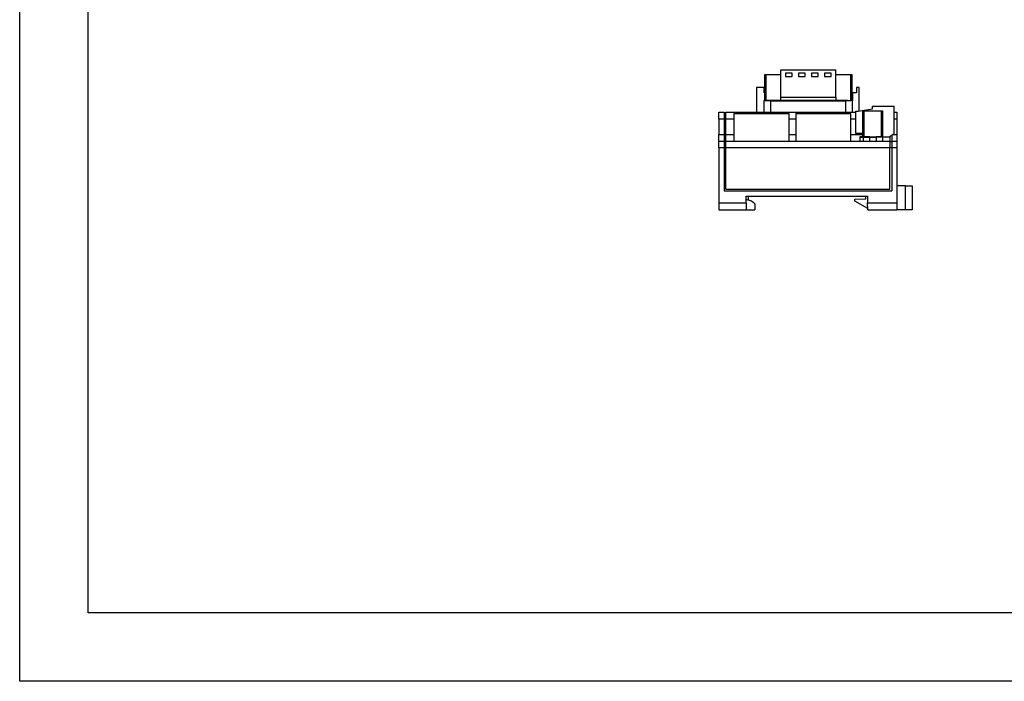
# Model space of a CAD drawing. Header units: millimetres. Extents: x 0 to 594, y 0 to 420.
# Tile 1 of 22: x 0 to 288, y 0 to 193. Entities that reach past the tile are written whole.
import ezdxf

# ---------------------------------------------------------------- set-up
doc = ezdxf.new("R2010")
doc.units = ezdxf.units.MM

msp = doc.modelspace()

# ---------------------------------------------------------------- linework, layer by layer
for p, q in [((222.4428, 178.6302), (238.4728, 178.6302)), ((222.4428, 170.6302), (222.4428, 178.6302)), ((238.4728, 170.6302), (238.4728, 178.6302)), ((217.7077, 169.6302), (217.7077, 177.2302)), ((217.7077, 177.2302), (218.0078, 177.2302)), ((218.0078, 177.2302), (218.0078, 169.6302)), ((218.0078, 177.2302), (222.4428, 177.2302)), ((225.7428, 177.6302), (223.7427, 177.6302)), ((223.7427, 177.6302), (223.7427, 176.6302)), ((223.7427, 176.6302), (225.7428, 176.6302)), ((225.7428, 176.6302), (225.7428, 177.6302)), ((229.5528, 177.6302), (227.5527, 177.6302)), ((227.5527, 177.6302), (227.5527, 176.6302)), ((227.5527, 176.6302), (229.5528, 176.6302)), ((229.5528, 176.6302), (229.5528, 177.6302)), ((233.3628, 177.6302), (231.3628, 177.6302)), ((231.3628, 177.6302), (231.3628, 176.6302)), ((231.3628, 176.6302), (233.3628, 176.6302)), ((233.3628, 176.6302), (233.3628, 177.6302)), ((237.1727, 177.6302), (235.1728, 177.6302)), ((235.1728, 177.6302), (235.1728, 176.6302)), ((235.1728, 176.6302), (237.1727, 176.6302)), ((237.1727, 176.6302), (237.1727, 177.6302)), ((238.4728, 177.2302), (242.9078, 177.2302)), ((242.9078, 169.6302), (242.9078, 177.2302)), ((242.9078, 177.2302), (243.2077, 177.2302)), ((243.2077, 177.2302), (243.2077, 169.6302)), ((215.3228, 173.4302), (215.3228, 166.2302)), ((217.5227, 173.4302), (215.3228, 173.4302)), ((217.5227, 171.9302), (217.5227, 173.4302)), ((244.5227, 173.4302), (244.5227, 171.9302)), ((245.3228, 173.4302), (244.5227, 173.4302)), ((245.3228, 166.5729), (245.3228, 173.4302)), ((217.7077, 171.9302), (217.5227, 171.9302)), ((222.4428, 170.6302), (238.4728, 170.6302)), ((222.4428, 169.6302), (222.4428, 170.6302)), ((238.4728, 170.6302), (238.4728, 169.6302)), ((243.3228, 171.9302), (243.3228, 169.5302)), ((244.5227, 171.9302), (243.3228, 171.9302)), ((219.5028, 169.5302), (217.5028, 169.5302)), ((217.5028, 169.5302), (217.5028, 166.2302)), ((218.0078, 169.6302), (217.7077, 169.6302)), ((218.0078, 169.6302), (222.4428, 169.6302)), ((219.5028, 169.5302), (219.5028, 169.6302)), ((222.4428, 169.6302), (219.5028, 169.6302)), ((219.5028, 169.5302), (241.3227, 169.5302)), ((219.5028, 166.2302), (219.5028, 169.5302)), ((238.4728, 169.6302), (222.4428, 169.6302)), ((241.9473, 169.6302), (238.4728, 169.6302)), ((238.4728, 169.6302), (242.9078, 169.6302)), ((241.3227, 169.5302), (241.3227, 166.2302)), ((243.2077, 169.6302), (242.9078, 169.6302)), ((243.2228, 169.6302), (243.2077, 169.6302)), ((243.2228, 169.6302), (243.2935, 169.6009)), ((243.2935, 169.6009), (243.3228, 169.5302)), ((243.3228, 166.2302), (243.3228, 169.5302)), ((245.0727, 166.5302), (249.1728, 167.2302)), ((249.1728, 167.2302), (249.1728, 168.0302)), ((249.1728, 168.0302), (255.5727, 168.0302)), ((255.5727, 160.0302), (255.5727, 168.0302)), ((204.3227, 166.2302), (205.8227, 166.2302)), ((204.3227, 164.2302), (204.3227, 166.2302)), ((205.8227, 164.2302), (204.3227, 164.2302)), ((204.3227, 164.2302), (204.3227, 159.7302)), ((205.8227, 166.2302), (205.8227, 164.2302)), ((205.8227, 166.0302), (206.3228, 166.0302)), ((205.8227, 164.2302), (205.8227, 159.7302)), ((205.8227, 164.2302), (206.3228, 164.2302)), ((206.3228, 166.2302), (244.3727, 166.2302)), ((206.3228, 164.2302), (206.3228, 166.2302)), ((206.3228, 159.7302), (206.3228, 164.2302)), ((208.8227, 164.2302), (206.3228, 164.2302)), ((208.8227, 165.6102), (208.8227, 165.8702)), ((208.8227, 157.7302), (208.8227, 165.6102)), ((209.0727, 165.87), (209.0727, 165.8702)), ((213.3727, 166.1302), (209.0827, 166.1302)), ((209.0827, 166.1302), (209.0827, 165.8702)), ((209.0827, 165.8702), (224.4628, 165.8702)), ((213.3727, 166.1302), (213.3727, 165.8802)), ((220.1728, 166.1302), (213.3727, 166.1302)), ((220.1728, 165.8802), (213.3727, 165.8802)), ((220.1728, 165.8802), (220.1728, 166.1302)), ((224.4628, 166.1302), (220.1728, 166.1302)), ((224.4628, 165.8702), (224.4628, 166.1302)), ((224.4728, 165.87), (224.4728, 165.8702)), ((224.7228, 165.8702), (224.7228, 165.6102)), ((224.7228, 165.6102), (224.7228, 157.7302)), ((226.9227, 164.2302), (224.7228, 164.2302)), ((226.9227, 165.6102), (226.9227, 165.8702)), ((226.9227, 157.7302), (226.9227, 165.6102)), ((227.1728, 165.87), (227.1728, 165.8702)), ((227.1828, 166.1302), (227.1828, 165.8702)), ((231.4728, 166.1302), (227.1828, 166.1302)), ((227.1828, 165.8702), (242.5627, 165.8702)), ((231.4728, 166.1302), (231.4728, 165.8802)), ((238.2727, 166.1302), (231.4728, 166.1302)), ((238.2727, 165.8802), (231.4728, 165.8802)), ((238.2727, 165.8802), (238.2727, 166.1302)), ((242.5627, 166.1302), (238.2727, 166.1302)), ((242.5627, 165.8702), (242.5627, 166.1302)), ((242.5727, 165.87), (242.5727, 165.8702)), ((242.8227, 165.8702), (242.8227, 165.6102)), ((242.8227, 165.6102), (242.8227, 157.7302)), ((244.3727, 164.2302), (242.8227, 164.2302)), ((244.3727, 160.0302), (244.3727, 166.5302)), ((244.3727, 166.5302), (245.0727, 166.5302)), ((246.3728, 159.0302), (246.3728, 166.6302)), ((246.3728, 166.6302), (246.6728, 166.6302)), ((246.6728, 166.6302), (246.6728, 159.0302)), ((246.6728, 166.6302), (251.8728, 166.6302)), ((251.8728, 159.0302), (251.8728, 166.6302)), ((251.8728, 166.6302), (252.1727, 166.6302)), ((252.1727, 166.6302), (252.1727, 159.0302)), ((255.5727, 166.2302), (256.3227, 166.2302)), ((256.3227, 164.2302), (255.5727, 164.2302)), ((256.3227, 166.2302), (256.3227, 164.2302)), ((256.3227, 164.2302), (256.3227, 159.7302)), ((204.3227, 159.7302), (205.8227, 159.7302)), ((204.3227, 157.7302), (204.3227, 159.7302)), ((205.8227, 159.7302), (205.8227, 157.7302)), ((205.8227, 159.7302), (206.3228, 159.7302)), ((206.3228, 157.7302), (206.3228, 159.7302)), ((206.3228, 159.7302), (208.8227, 159.7302)), ((224.7228, 159.7302), (226.9227, 159.7302)), ((242.8227, 159.7302), (246.3728, 159.7302)), ((246.3728, 160.0302), (244.3727, 160.0302)), ((245.4728, 158.9302), (245.4728, 157.7302)), ((245.4728, 158.9302), (246.4767, 158.9302)), ((246.3728, 159.0302), (245.5728, 159.0302)), ((246.6728, 159.0302), (246.3728, 159.0302)), ((246.4767, 158.9302), (248.4767, 158.9302)), ((246.4767, 158.9302), (246.4767, 157.7302)), ((246.6728, 159.0302), (251.8728, 159.0302)), ((248.4767, 158.9302), (248.4767, 159.0302)), ((248.4767, 158.9302), (250.2727, 158.9302)), ((248.4767, 157.7302), (248.4767, 158.9302)), ((250.2727, 159.0302), (250.2727, 158.9302)), ((252.2727, 158.9302), (250.2727, 158.9302)), ((250.2727, 158.9302), (250.2727, 157.7302)), ((252.1727, 159.0302), (251.8728, 159.0302)), ((252.1727, 159.0302), (254.0727, 159.0302)), ((252.2727, 157.7302), (252.2727, 158.9302)), ((254.0727, 159.0302), (255.5727, 160.0302)), ((254.3227, 159.1969), (254.3227, 157.7302)), ((254.8228, 159.5302), (254.8228, 157.7302)), ((255.1227, 159.7302), (256.3227, 159.7302)), ((256.3227, 159.7302), (256.3227, 157.7302)), ((204.3227, 157.7302), (205.8227, 157.7302)), ((204.3227, 155.8079), (204.3227, 157.7302)), ((205.8227, 155.8079), (204.3227, 155.8079)), ((204.3227, 155.8079), (204.3227, 139.7302)), ((205.8227, 157.7302), (205.8227, 155.8079)), ((205.8227, 157.5302), (206.3228, 157.5302)), ((205.8227, 155.8079), (205.8227, 143.2302)), ((205.8227, 155.8002), (206.3228, 155.8002)), ((206.3228, 157.7302), (254.3227, 157.7302)), ((206.3228, 155.8079), (206.3228, 157.7302)), ((206.3228, 143.7302), (206.3228, 155.8079)), ((254.3227, 155.8079), (206.3228, 155.8079)), ((254.3227, 157.7302), (254.3227, 155.8079)), ((254.8228, 157.5302), (254.3227, 157.5302)), ((254.3227, 143.7302), (254.3227, 155.8079)), ((254.8228, 155.8002), (254.3227, 155.8002)), ((254.8228, 157.7302), (256.3227, 157.7302)), ((254.8228, 157.7302), (254.8228, 155.8079)), ((254.8228, 155.8079), (254.8228, 143.2302)), ((256.3227, 155.8079), (254.8228, 155.8079)), ((256.3227, 157.7302), (256.3227, 155.8079)), ((256.3227, 155.8079), (256.3227, 139.7302)), ((258.8227, 144.7302), (256.3227, 144.7302)), ((258.8227, 137.7302), (258.8227, 144.7302)), ((258.8227, 144.7302), (260.8228, 144.7302)), ((260.8228, 144.7302), (260.8228, 137.7302)), ((205.8227, 143.2302), (254.8228, 143.2302)), ((206.3228, 143.7302), (254.3227, 143.7302)), ((212.3227, 141.7302), (247.7228, 141.7302)), ((212.3227, 139.7302), (212.3227, 141.7302)), ((213.0227, 140.4969), (213.0227, 141.7302)), ((247.2227, 140.9302), (247.2227, 141.7302)), ((247.7228, 141.7302), (247.7926, 139.7302)), ((204.3227, 139.7302), (212.3227, 139.7302)), ((204.3227, 139.7302), (204.3227, 137.7302)), ((213.8227, 140.2302), (212.3227, 140.7302)), ((212.3227, 139.7302), (212.3227, 137.7302)), ((214.8227, 139.4302), (213.8227, 140.2302)), ((214.8227, 139.4302), (214.8227, 137.7302)), ((244.0227, 140.8744), (247.2227, 140.9302)), ((244.0227, 140.2736), (244.0227, 140.8744)), ((247.8508, 138.0635), (244.0227, 140.2736)), ((247.7926, 139.7302), (256.3227, 139.7302)), ((247.8624, 137.7302), (247.7926, 139.7302)), ((256.3227, 139.7302), (256.3227, 137.7302)), ((204.3227, 137.7302), (212.3227, 137.7302)), ((212.3227, 137.7302), (214.8227, 137.7302)), ((247.8624, 137.7302), (256.3227, 137.7302)), ((260.8228, 137.7302), (256.3227, 137.7302))]:
    msp.add_line(p, q)
at = {"color": 6}
msp.add_lwpolyline([(0, 420), (594, 420), (594, 0), (0, 0)], close=True, dxfattribs=at)
at = {"color": 4}
msp.add_lwpolyline([(20, 400), (574, 400), (574, 20), (20, 20)], close=True, dxfattribs=at)
for centre, radius, start, end in [((217.6028, 169.5302), 0.1, 90, 180), ((209.0828, 165.8702), 0.26, 90, 180), ((209.0828, 165.6102), 0.26, 90, 180), ((209.0828, 165.8702), 0.01, 90, 180), ((224.4628, 165.8702), 0.26, 0, 90), ((224.4628, 165.8702), 0.01, 0, 90), ((224.4628, 165.6102), 0.26, 0, 90), ((227.1828, 165.8702), 0.26, 90, 180), ((227.1828, 165.6102), 0.26, 90, 180), ((227.1828, 165.8702), 0.01, 90, 180), ((242.5628, 165.8702), 0.26, 0, 90), ((242.5628, 165.8702), 0.01, 0, 90), ((242.5628, 165.6102), 0.26, 0, 90), ((246.5767, 158.9302), 0.1, 90.003289, 179.995777), ((252.1728, 158.9302), 0.1, 0, 90)]:
    msp.add_arc(centre, radius, start, end)
for points, knots in [([(219.5028, 169.6302), (219.2606, 169.6302), (218.8899, 169.6302), (218.4486, 169.6302), (218.1488, 169.6302), (217.9068, 169.6302), (217.6688, 169.6302), (217.6289, 169.6302), (217.6028, 169.6302)], [0, 0, 0, 0, 0.2425686, 0.37129414, 0.50001149, 0.63011586, 0.75707692, 1, 1, 1, 1]), ([(241.3227, 169.5302), (241.3257, 169.5309), (241.4695, 169.563), (241.6803, 169.6147), (241.8831, 169.6265), (241.9473, 169.6302)], [0, 0, 0, 0, 0.013914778, 0.687687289, 1, 1, 1, 1]), ([(245.4728, 158.9302), (245.4731, 158.9365), (245.4738, 158.9496), (245.4797, 158.9684), (245.489, 158.9864), (245.4976, 158.9959), (245.502, 159.0009)], [0, 0, 0, 0, 0.22238448, 0.45901388, 0.71653499, 1, 1, 1, 1]), ([(245.502, 159.0009), (245.5107, 159.0081), (245.5322, 159.0259), (245.5576, 159.0286), (245.5728, 159.0302)], [0, 0, 0, 0, 0.40447244, 1, 1, 1, 1]), ([(248.4767, 159.0302), (248.2342, 159.0302), (247.8631, 159.0302), (247.4213, 159.0302), (247.1214, 159.0302), (246.8794, 159.0302), (246.6416, 159.0302), (246.6024, 159.0302), (246.5767, 159.0302)], [0, 0, 0, 0, 0.24255002, 0.37128567, 0.50001049, 0.63012694, 0.7571054, 1, 1, 1, 1]), ([(252.1727, 159.0302), (252.1468, 159.0302), (252.107, 159.0302), (251.8681, 159.0302), (251.6247, 159.0302), (251.3261, 159.0302), (250.8844, 159.0302), (250.5152, 159.0302), (250.2727, 159.0302)], [0, 0, 0, 0, 0.24256377, 0.37128983, 0.50001154, 0.63010988, 0.75707437, 1, 1, 1, 1])]:
    msp.add_open_spline(points, degree=3, knots=knots)

doc.saveas('drawing.dxf')
